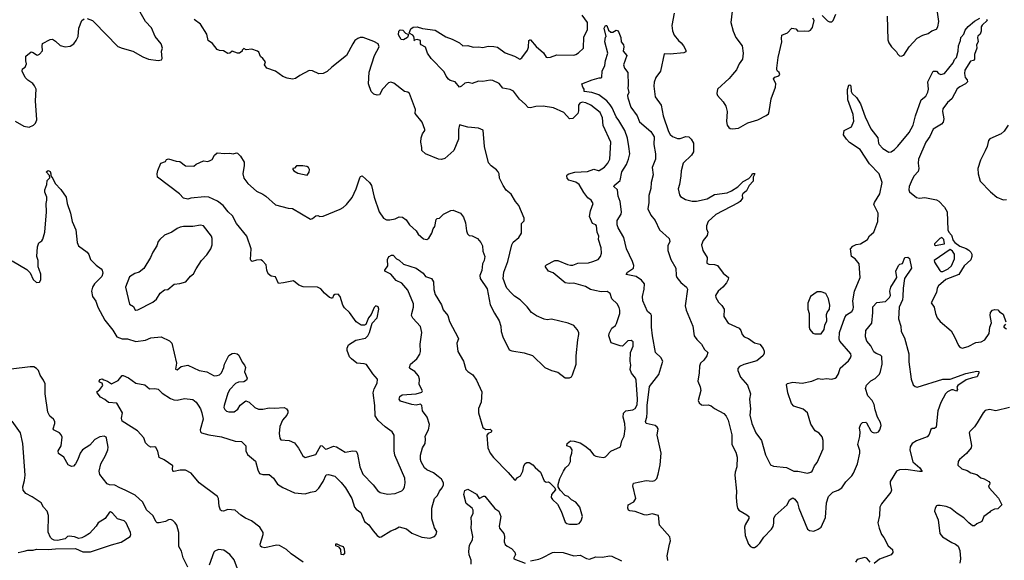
# Model space of a CAD drawing. Extents: x 2293878 to 2522763, y 823964 to 1006972.
# Tile 172 of 256: x 2359807 to 2369116, y 926501 to 931613. Entities that reach past the tile are written whole.
import ezdxf

# ---------------------------------------------------------------- set-up
doc = ezdxf.new("R2010")
doc.units = 0

msp = doc.modelspace()

# ---------------------------------------------------------------- linework, layer by layer
at = {"layer": '0CON20XD'}
for points in [[(2360445, 931623.3), (2360495, 931604), (2360510.9, 931590.9), (2360735, 931360.8), (2360775, 931344.2), (2360876.8, 931316.8), (2360970.3, 931260.3), (2361025, 931238.8), (2361115, 931226.7), (2361146.4, 931233.6), (2361152.5, 931245), (2361146.7, 931315), (2361155.8, 931345), (2361144.2, 931385), (2361086, 931455), (2361052.9, 931535), (2360995, 931595.7), (2360933.8, 931705)], [(2364047.6, 931017.6), (2364015, 931011.8), (2363985, 930983.6), (2363965, 930975.6), (2363925, 931024), (2363877.7, 931037.7), (2363860.1, 931050.1), (2363838.6, 931078.6), (2363821.1, 931121.1), (2363696.4, 931246.4), (2363662.9, 931295), (2363642.4, 931352.4), (2363602.5, 931375), (2363595.8, 931385), (2363595, 931417.5), (2363565, 931426.2), (2363540, 931420), (2363531.7, 931411.7), (2363540, 931420), (2363534, 931455), (2363525, 931466.7), (2363490, 931485), (2363503.3, 931525), (2363527.7, 931542.3), (2363565, 931545.8), (2363615, 931529.2), (2363734.1, 931514.1), (2363835, 931450.8), (2363895, 931430), (2363964.2, 931394.2), (2363997, 931367), (2364045, 931368.8), (2364095, 931352), (2364144.2, 931355.8), (2364185, 931350.6), (2364235, 931363.3), (2364290.9, 931360.9), (2364325, 931354), (2364395, 931299.4), (2364485, 931268.5), (2364535, 931240.8), (2364555, 931253.8), (2364607.8, 931325), (2364616.3, 931353.7), (2364621.4, 931415), (2364628.3, 931421.7), (2364635, 931422), (2364689.4, 931359.4), (2364759.7, 931299.7), (2364785, 931260), (2364795, 931256.2), (2364825, 931259.2), (2364885, 931280.6), (2365045, 931278.1), (2365065, 931282.9), (2365090.3, 931299.7), (2365135.6, 931344.4), (2365139.5, 931450.5), (2365174.4, 931515.6), (2365174.4, 931585), (2365126, 931655)], [(2365993.1, 931675), (2365973.6, 931556.4), (2365978.3, 931508.3), (2365994.2, 931465), (2366036.8, 931416.8), (2366062, 931395), (2366081.2, 931365), (2366103.3, 931325), (2366105, 931310), (2366085, 931300), (2365955, 931287.5), (2365900.7, 931289.3), (2365864.4, 931125), (2365822, 931065), (2365805, 931022.5), (2365801.4, 930985), (2365815.5, 930885), (2365870.6, 930805), (2365890.6, 930705), (2365941.1, 930555), (2365956.2, 930526.2), (2365978.6, 930508.6), (2366025, 930488.6), (2366050.3, 930489.7), (2366105, 930507.1), (2366134.4, 930504.4), (2366155, 930484), (2366176.9, 930445), (2366177.5, 930365), (2366157.6, 930332.4), (2366078, 930255), (2366060, 930185), (2366056.9, 930135), (2366045.5, 930054.5), (2366032.5, 930015), (2366045.9, 929955.9), (2366055, 929942.5), (2366102.3, 929912.3), (2366163.6, 929896.4), (2366205, 929896), (2366305, 929917.5), (2366375, 929958.8), (2366495, 929977.1), (2366536, 929994), (2366595, 930032.9), (2366647.4, 930082.6), (2366698.8, 930111.2), (2366728.3, 930141.7), (2366735, 930157.5), (2366755, 930160), (2366757.5, 930155), (2366740, 930125), (2366740, 930085), (2366703.4, 930046.6), (2366676.7, 929993.3), (2366644.3, 929965), (2366638.6, 929955), (2366639.2, 929925), (2366619.2, 929895), (2366599.8, 929880.2), (2366387.7, 929772.3), (2366317.1, 929705), (2366300, 929665), (2366300, 929635), (2366313.8, 929605), (2366305, 929572.5), (2366268.8, 929525), (2366254, 929485), (2366265, 929430), (2366305.6, 929365.6), (2366302.2, 929312.2), (2366320.9, 929300.9), (2366375, 929298), (2366405, 929288.8), (2366457.4, 929217.4), (2366508.8, 929175), (2366506, 929155), (2366488.6, 929125), (2366455, 929084.3), (2366410, 929045), (2366383.8, 929003.8), (2366386.7, 928985), (2366412.7, 928942.7), (2366445, 928911.2), (2366466.4, 928876.4), (2366462.5, 928805), (2366505, 928744.2), (2366607.6, 928697.6), (2366626, 928675), (2366638, 928635), (2366655, 928613.8), (2366697, 928597), (2366755, 928556), (2366805.8, 928545.8), (2366835, 928503.3), (2366845, 928477.5), (2366844.1, 928455.9), (2366834.1, 928435.9), (2366775, 928387.5), (2366653.3, 928353.3), (2366612.5, 928335), (2366597.5, 928315), (2366597, 928297), (2366622.7, 928232.7), (2366688.3, 928158.3), (2366715.5, 928075.5), (2366705.6, 928025), (2366717.1, 927935), (2366709.2, 927875), (2366727.1, 927795), (2366767.3, 927707.3), (2366820, 927635), (2366857.9, 927497.9), (2366905, 927403.3), (2366935, 927391.2), (2367055, 927379.4), (2367124.5, 927344.5), (2367163.4, 927343.4), (2367255, 927326), (2367285, 927333.8), (2367298.8, 927345), (2367321.2, 927395), (2367345, 927426.7), (2367402.5, 927555), (2367404.1, 927634.1), (2367392.5, 927667.5), (2367365, 927702), (2367326.1, 927726.1), (2367285, 927787.5), (2367256.2, 927895), (2367215, 927929.2), (2367125, 927960), (2367105, 927983.3), (2367068, 928085), (2367056.7, 928165), (2367066.1, 928173.9), (2367115, 928186.2), (2367205, 928176.2), (2367295, 928195.7), (2367355, 928219.4), (2367395, 928213.1), (2367435, 928221.4), (2367485, 928214), (2367515, 928222), (2367527.9, 928232.1), (2367546.9, 928265), (2367563.5, 928316.5), (2367642.7, 928387.3), (2367662.9, 928415), (2367669.2, 928435), (2367663.1, 928455), (2367562.1, 928572.1), (2367552.8, 928592.8), (2367557.3, 928655), (2367607.5, 928797.5), (2367625, 928821.8), (2367672.5, 928855), (2367686.7, 928875), (2367690.7, 928895), (2367683.6, 928955), (2367700.8, 929045), (2367753.1, 929175), (2367741.9, 929305), (2367705, 929350.8), (2367671.4, 929375), (2367662, 929445), (2367685, 929470.8), (2367715, 929486), (2367755, 929494.2), (2367820.8, 929535), (2367841.4, 929568.6), (2367883.1, 929605), (2367918.5, 929705), (2367922.2, 929785), (2367880.8, 929865), (2367887.5, 929885), (2367940, 929965), (2367961.2, 930075), (2367932.1, 930155), (2367841, 930251), (2367751.4, 930385), (2367650.7, 930450.7), (2367622.1, 930482.1), (2367596.2, 930525), (2367601.2, 930565), (2367669.5, 930600.5), (2367693.8, 930655), (2367685.8, 930715), (2367635.8, 930855), (2367634.2, 930954.2), (2367645, 930992.5), (2367655, 930996.7), (2367665, 930987.5), (2367668.8, 930935), (2367676.7, 930915), (2367717.4, 930877.4), (2367755, 930818.8), (2367800.6, 930695), (2367855, 930580), (2367920, 930495), (2367926.7, 930446.7), (2367933.8, 930433.8), (2367967.5, 930395), (2368025, 930360), (2368045, 930364.3), (2368076, 930385), (2368107.5, 930417.5), (2368215, 930545.8), (2368255, 930616.2), (2368276.7, 930705), (2368329.2, 930855), (2368375, 930890.8), (2368393.7, 930926.3), (2368399.5, 930955), (2368391.1, 931025), (2368443.3, 931125), (2368475.9, 931125.9), (2368494.4, 931104.4), (2368515, 931094.3), (2368548.8, 931105), (2368630.8, 931205), (2368644, 931235), (2368663.3, 931256.7), (2368678.5, 931315), (2368683.4, 931365), (2368702.5, 931415), (2368704.5, 931445), (2368733.2, 931476.8), (2368746, 931515), (2368775, 931548), (2368835, 931598), (2368883.1, 931626.9)], [(2366541.9, 931695), (2366530, 931585), (2366552, 931505), (2366576, 931445), (2366636, 931365), (2366646, 931295), (2366639.7, 931240.3), (2366608, 931195), (2366582.3, 931137.7), (2366544.3, 931095.7), (2366514.2, 931055.8), (2366402.5, 930955), (2366397.5, 930915), (2366402.5, 930895), (2366457.5, 930835), (2366483.9, 930793.9), (2366495.6, 930745), (2366489.3, 930649.3), (2366496.7, 930615), (2366510, 930595), (2366525, 930583.8), (2366545, 930580), (2366601.7, 930588.3), (2366692.3, 930637.7), (2366785, 930666.7), (2366865, 930706.2), (2366885, 930723.3), (2366894, 930745), (2366912, 930865), (2366953.3, 930975), (2366956.1, 931006.1), (2366933.3, 931055), (2366945, 931070), (2366985, 931082.5), (2366992.5, 931095), (2366987.5, 931115), (2366972.5, 931125), (2366965, 931140), (2366963.6, 931153.6), (2366977.5, 931255), (2367011.2, 931405), (2367008, 931435), (2367013.3, 931465), (2367065, 931490), (2367107, 931533), (2367145, 931527.5), (2367165, 931503.3), (2367223.6, 931506.4), (2367265, 931503.3), (2367283.3, 931515), (2367301.7, 931538.3), (2367318.8, 931605), (2367305, 931626.7)], [(2367393.9, 931653.9), (2367445, 931602.5), (2367463.6, 931593.6), (2367485, 931593.3), (2367497.5, 931605), (2367523.8, 931665)], [(2368009.4, 931645), (2368014, 931424), (2368023.3, 931395), (2368047.5, 931355), (2368095, 931310), (2368105, 931290), (2368125, 931270), (2368141.7, 931268.3), (2368165, 931277.5), (2368216.7, 931355), (2368293.1, 931436.9), (2368345, 931468), (2368395, 931480.8), (2368431.7, 931508.3), (2368475, 931523.8), (2368485.8, 931545), (2368496.4, 931596.4), (2368482.9, 931682.9)], [(2360340, 931415), (2360359.2, 931455), (2360367, 931533), (2360394, 931605), (2360415, 931620)], [(2365033.3, 928255), (2365068.6, 928355), (2365068.8, 928435), (2365083.1, 928585), (2365094, 928635), (2365092, 928655), (2365076.2, 928685), (2365045, 928720), (2364992.5, 928745), (2364835, 928780.8), (2364795, 928776), (2364765, 928782), (2364691.7, 928811.7), (2364645.8, 928845.8), (2364605, 928897.5), (2364537.5, 928965), (2364485, 928997.5), (2364455, 929026.7), (2364413.2, 929073.2), (2364402.5, 929095), (2364379.2, 929165), (2364384, 929225), (2364422.5, 929325), (2364459.2, 929485), (2364471.3, 929508.7), (2364525, 929553.8), (2364550, 929595), (2364550, 929655), (2364550, 929685), (2364575, 929712.5), (2364577.7, 929737.7), (2364526.1, 929856.1), (2364493.9, 929893.9), (2364453, 929963), (2364405, 930002.5), (2364376.4, 930046.4), (2364342.5, 930115), (2364340, 930155), (2364331.2, 930175), (2364315, 930193.8), (2364265, 930230), (2364240.5, 930260.5), (2364200, 930415), (2364188.3, 930568.3), (2364145, 930587.5), (2364045, 930596.7), (2363965, 930617.5), (2363953.8, 930575), (2363956.1, 930483.9), (2363912.5, 930375), (2363825, 930300), (2363795, 930291.2), (2363765, 930293.8), (2363643.6, 930343.6), (2363607.5, 930375), (2363610, 930405), (2363598.8, 930455), (2363601.2, 930495), (2363616.4, 930533.6), (2363637.5, 930565), (2363637.5, 930575), (2363613.3, 930645), (2363546.2, 930725), (2363548.8, 930765), (2363492.5, 930915), (2363475, 930926.7), (2363444, 930934), (2363343.9, 931013.9), (2363315, 931021.2), (2363294.2, 931015.8), (2363236.2, 930955), (2363208, 930902), (2363185, 930900), (2363155, 930908.8), (2363128.8, 930935), (2363103.3, 931005), (2363112, 931118), (2363162.1, 931275), (2363205.2, 931355), (2363195, 931384.2), (2363155, 931405.8), (2363055, 931443.1), (2363025, 931443.5), (2363005, 931435.5), (2362976.7, 931415), (2362955, 931384.3), (2362895.3, 931274.7), (2362756.6, 931163.4), (2362715, 931122), (2362675.8, 931104.2), (2362635, 931100), (2362575, 931129.2), (2362545, 931132), (2362455, 931086.2), (2362414.1, 931055.9), (2362385, 931052), (2362335, 931060), (2362295, 931076), (2362225.9, 931125.9), (2362143.6, 931153.6), (2362120, 931185), (2362130, 931215), (2362106.4, 931246.4), (2362082.5, 931265), (2362066.1, 931306.1), (2362055, 931316.7), (2362003, 931333), (2361948.3, 931328.3), (2361925, 931340), (2361910, 931325), (2361910, 931315), (2361885, 931297.5), (2361865, 931297.5), (2361815, 931316.7), (2361793.6, 931296.4), (2361775, 931293.8), (2361735, 931320), (2361695, 931322.5), (2361675, 931332.5), (2361629.3, 931389.3), (2361590, 931415), (2361576.1, 931476.1), (2361515, 931570), (2361457.5, 931615)], [(2365935, 926498.8), (2365928.2, 926545), (2365950.9, 926655), (2365960, 926685), (2365953, 926723), (2365855.7, 926835), (2365845, 926926.2), (2365785, 926940.8), (2365735, 926929.2), (2365711.7, 926931.7), (2365625, 926963.8), (2365575, 926967.5), (2365562.5, 926975), (2365557.5, 926995), (2365560, 927025), (2365612.5, 927055), (2365632.5, 927085), (2365603.3, 927205), (2365610.5, 927229.5), (2365730, 927255), (2365785, 927250.8), (2365812.5, 927255), (2365831.4, 927275), (2365844.4, 927315), (2365861.2, 927405), (2365872.8, 927515), (2365834.6, 927685), (2365843.8, 927745), (2365835, 927761.5), (2365815, 927775.5), (2365730, 927795), (2365724.4, 927815), (2365737.3, 927855), (2365739.5, 927899.5), (2365739.5, 927965), (2365760.8, 928145), (2365850.6, 928259.4), (2365886.2, 928385), (2365868.5, 928418.5), (2365817.6, 928467.6), (2365787.9, 928625), (2365780.5, 928705), (2365780.4, 928815), (2365775, 928827.5), (2365741.2, 928855), (2365696.7, 928955), (2365694.5, 928995), (2365710.8, 929065), (2365713.5, 929115), (2365685, 929150), (2365635.9, 929185.9), (2365541.2, 929205), (2365554.3, 929225), (2365609.5, 929265), (2365612.5, 929287.5), (2365601.9, 929325), (2365543.1, 929445), (2365520, 929555), (2365465.6, 929645), (2365455, 929672.9), (2365455.3, 929714.7), (2365492, 929775), (2365495.8, 929795), (2365484.6, 929895), (2365464.6, 929945), (2365457.5, 930005), (2365424, 930035), (2365426.7, 930045), (2365485, 930093.3), (2365499.1, 930175), (2365543.3, 930245), (2365563.1, 930295), (2365573.8, 930345), (2365566.9, 930415), (2365552.8, 930492.8), (2365527.1, 930565), (2365470.5, 930660.5), (2365445, 930692.9), (2365409.5, 930779.5), (2365388.5, 930808.5), (2365356.5, 930846.5), (2365281.7, 930901.7), (2365215, 930925.8), (2365144.2, 930934.2), (2365142.5, 930955), (2365130, 930975), (2365122.5, 931005), (2365217.5, 931045), (2365285, 931063.3), (2365305, 931062.5), (2365311.7, 931068.3), (2365314.5, 931125), (2365339.8, 931180.2), (2365345, 931227.5), (2365365.8, 931295), (2365338.2, 931405), (2365343.8, 931446.2), (2365350, 931455), (2365333.6, 931533.6), (2365345, 931557.5), (2365359.3, 931559.3), (2365374.2, 931514.2), (2365395, 931496.2), (2365413.9, 931496.1), (2365445, 931514), (2365465, 931506.2), (2365488.6, 931445), (2365493.3, 931405), (2365516.2, 931375), (2365520, 931355), (2365512.5, 931315), (2365546.7, 931275), (2365516.7, 931185), (2365526.2, 931155), (2365557.1, 931115), (2365559.4, 930995), (2365557.8, 930965), (2365565.5, 930925.5), (2365554.5, 930895), (2365555.4, 930875.4), (2365584.6, 930784.6), (2365643.1, 930705), (2365665, 930646.7), (2365775, 930556.5), (2365805.8, 930505), (2365803.4, 930433.4), (2365818.5, 930345), (2365816.9, 930295), (2365785.6, 930215), (2365795.7, 930145), (2365776.9, 930075), (2365773, 930017), (2365755, 929950), (2365754.3, 929885), (2365744.3, 929825), (2365772.2, 929765), (2365814.6, 929714.6), (2365854.6, 929624.6), (2365945.8, 929545), (2365954.3, 929515), (2365933.9, 929473.9), (2365935, 929430), (2365964, 929344), (2366011.5, 929265), (2366014, 929195), (2366020, 929175), (2366058.8, 929128.8), (2366110.8, 929085), (2366121.4, 929065), (2366096.8, 928906.8), (2366108.1, 928865), (2366170.9, 928715), (2366184.5, 928625), (2366207.6, 928587.6), (2366252, 928545), (2366281.2, 928495), (2366313.8, 928465), (2366304, 928435), (2366275, 928392.5), (2366243.8, 928365), (2366233.4, 928336.6), (2366231.1, 928275), (2366217.8, 928195), (2366240.7, 928140.7), (2366245.4, 928105.4), (2366222.6, 928012.6), (2366230.2, 927990.2), (2366251.4, 927971.4), (2366275, 927967.3), (2366315, 927972.5), (2366345, 927960.9), (2366375, 927937.8), (2366465, 927889.2), (2366485.4, 927865.4), (2366505.4, 927825), (2366538.3, 927688.3), (2366540.7, 927595), (2366576.9, 927525), (2366590.8, 927475), (2366588.1, 927385), (2366570.5, 927335), (2366567.9, 927305), (2366583.7, 927156.3), (2366580, 927095), (2366585.6, 927025.6), (2366592.7, 926992.7), (2366605, 926976.7), (2366682.3, 926932.3), (2366698.8, 926915), (2366700, 926895), (2366665, 926836.7), (2366660.6, 926815), (2366666.3, 926736.3), (2366696.2, 926655), (2366715, 926633.3), (2366735, 926621.2), (2366755, 926623.3), (2366780.5, 926639.5), (2366805, 926663.8), (2366840.6, 926719.4), (2366914.3, 926795), (2366930.2, 926819.8), (2366938, 926852), (2366937.5, 926895), (2366949.4, 926925), (2367062.8, 927027.2), (2367085.8, 927074.2), (2367115, 927091.2), (2367135, 927080), (2367158.8, 927045), (2367171.4, 926995), (2367256.1, 926796.1), (2367275, 926783.8), (2367315, 926776.2), (2367356.7, 926795), (2367383.8, 926815), (2367424.4, 926905), (2367433.6, 927045), (2367452.7, 927105), (2367495, 927144.4), (2367546, 927164), (2367580, 927185), (2367616.6, 927243.4), (2367675, 927298.6), (2367690, 927325), (2367726.6, 927415), (2367750, 927515), (2367750.3, 927540.3), (2367730.8, 927595), (2367749.5, 927670.5), (2367753.4, 927713.4), (2367747.5, 927755), (2367760.3, 927789.7), (2367775, 927803.8), (2367805, 927806.2), (2367811.7, 927801.7), (2367854.2, 927725), (2367865, 927714.4), (2367885, 927708.1), (2367910.3, 927709.7), (2367925, 927717.5), (2367937.8, 927735), (2367951.1, 927775), (2367944.4, 927805), (2367915.6, 927855), (2367893.3, 927925), (2367885, 927976), (2367865, 928011.4), (2367826.2, 928056.2), (2367802, 928125), (2367813, 928157), (2367852.7, 928197.3), (2367895, 928219.4), (2367935, 928262.5), (2367945.8, 928285), (2367962.2, 928355), (2367957.9, 928427.9), (2367945, 928441.2), (2367905, 928456.9), (2367882.8, 928472.8), (2367855, 928530), (2367814.6, 928574.6), (2367801.9, 928615), (2367807.1, 928675), (2367863.3, 928745), (2367873.8, 928845), (2367873, 928897), (2367909.7, 928940.3), (2367993, 928947), (2368028.9, 928985), (2368038.2, 929005), (2368034.4, 929045), (2368043.6, 929085), (2368098.6, 929175), (2368089.4, 929235), (2368115, 929290), (2368128.3, 929301.7), (2368153, 929307), (2368175, 929363.3), (2368205, 929366.2), (2368220, 929355), (2368236.7, 929265), (2368171.1, 929165), (2368158.1, 929075), (2368157.5, 928995), (2368152.5, 928965), (2368122, 928895), (2368113.8, 928785), (2368137.5, 928715), (2368140, 928665), (2368171.2, 928605), (2368212.5, 928455), (2368213.6, 928376.4), (2368234, 928215), (2368255, 928161.2), (2368273.4, 928143.4), (2368292.5, 928137.5), (2368535, 928212.7), (2368605, 928212.9), (2368753.1, 928266.9), (2368855, 928289.4), (2368873.8, 928285), (2368875.7, 928275), (2368860, 928235), (2368815, 928228), (2368755, 928208), (2368676.2, 928155), (2368667, 928137), (2368672.5, 928115), (2368665, 928100), (2368633.3, 928113.3), (2368615, 928112), (2368580, 928095), (2368558.8, 928075), (2368515.8, 927994.2), (2368487.1, 927915), (2368470.5, 927759.5), (2368455, 927748.8), (2368432, 927748), (2368420.8, 927739.2), (2368405, 927690), (2368385, 927667.5), (2368285, 927629.4), (2368245, 927607.1), (2368225.5, 927575), (2368222.2, 927542.2), (2368251.8, 927431.8), (2368317.3, 927375), (2368337.5, 927342.5), (2368315, 927340), (2368185, 927359.7), (2368125, 927356.4), (2368095, 927344.5), (2368037.1, 927245), (2368035.7, 927225), (2368048, 927165), (2368042.5, 927145), (2367953.3, 927035), (2367938.2, 927005), (2367936.9, 926925), (2367921.2, 926855), (2367932.7, 926805), (2367954.5, 926745), (2367976.4, 926716.4), (2368018.3, 926638.3), (2368058, 926605), (2368061.2, 926575), (2368045, 926553.1), (2367935, 926512), (2367885, 926472)], [(2368947.5, 931617.5), (2368953.3, 931605), (2368905, 931560), (2368897.5, 931545), (2368896.7, 931505), (2368886.7, 931475), (2368864.2, 931455.8), (2368861.2, 931445), (2368867.5, 931405), (2368853.6, 931376.4), (2368856.7, 931345), (2368832.5, 931285), (2368835, 931240), (2368825, 931227.5), (2368795, 931221.2), (2368743.5, 931135), (2368738.9, 931105), (2368744.2, 931065), (2368764.2, 931044.2), (2368768.8, 931025), (2368748, 931005), (2368695, 930979.4), (2368669.8, 930960.2), (2368619.2, 930865), (2368579.8, 930830.2), (2368535, 930768.8), (2368530, 930745), (2368543.1, 930675), (2368537.1, 930645), (2368522, 930625), (2368442.6, 930577.4), (2368410.7, 930509.3), (2368372.9, 930455), (2368304.6, 930295), (2368299.6, 930255), (2368307.8, 930205), (2368302, 930178), (2368262.9, 930135), (2368245, 930102.5)], [(2363435, 931422), (2363412.5, 931425), (2363388.3, 931468.3), (2363392.5, 931505), (2363403.6, 931516.4), (2363430, 931515), (2363455, 931486.7), (2363483.3, 931473.3), (2363473.8, 931445), (2363435, 931422)], [(2359762.7, 930652.7), (2359845, 930605.8), (2359895, 930595.8), (2359938, 930615), (2359957.5, 930635), (2359969.4, 930665), (2359956.2, 930845), (2359961.1, 930955), (2359947.9, 930987.9), (2359930.9, 931010.9), (2359885, 931040), (2359859.2, 931065), (2359830, 931125), (2359833, 931147), (2359857.5, 931165), (2359870, 931195), (2359863.3, 931225), (2359865, 931267.5), (2359915, 931310), (2359935, 931303.8), (2359965, 931280), (2359975, 931277.8), (2359995, 931287.1), (2360022, 931318), (2360018.2, 931365), (2360023.3, 931386.7), (2360095, 931426.2), (2360117.7, 931427.7), (2360145, 931411.2), (2360190.3, 931370.3), (2360237, 931357), (2360285, 931362.9), (2360318, 931385), (2360340, 931415)], [(2362486.2, 926485), (2362373.9, 926563.9), (2362329.2, 926605), (2362261.9, 926641.9), (2362234.7, 926645.3), (2362125, 926619.5), (2362095, 926625.7), (2362082.9, 926635), (2362078.9, 926655), (2362108.5, 926745), (2362110, 926765), (2362075.8, 926815), (2361996.9, 926875), (2361940.3, 926900.3), (2361897.7, 926927.7), (2361845, 926973.8), (2361775, 926981.1), (2361735, 926966.2), (2361715, 926967.5), (2361703.8, 926973.8), (2361692.6, 927012.6), (2361685.8, 927085), (2361676.2, 927105), (2361503.3, 927235), (2361427.5, 927325), (2361375, 927354), (2361325, 927352.5), (2361265, 927340), (2361255, 927343.3), (2361250, 927365), (2361256.1, 927396.1), (2361172.3, 927452.3), (2361125, 927472.5), (2361112.3, 927532.3), (2361095, 927567.5), (2361085, 927573.3), (2361045, 927571.2), (2361025, 927584), (2360995, 927613.3), (2360978.8, 927658.8), (2360922, 927725), (2360775, 927816.7), (2360768.8, 927845), (2360780, 927895), (2360725.9, 927985.9), (2360645, 927993.8), (2360613, 928023), (2360570, 928045), (2360540, 928085), (2360537.5, 928095), (2360563.9, 928116.1), (2360593.3, 928155), (2360585, 928177.5), (2360562.5, 928185), (2360557.5, 928195), (2360565, 928210), (2360585, 928216.7), (2360602.5, 928207.5), (2360637.5, 928195), (2360675, 928170), (2360738.9, 928201.1), (2360775, 928250), (2360785, 928250), (2360835, 928228), (2360905, 928175.7), (2360989.5, 928159.5), (2361035, 928123.8), (2361085, 928126.2), (2361115, 928118), (2361152.8, 928082.8), (2361232.3, 928032.3), (2361265, 928019.5), (2361295, 928015.6), (2361365, 928032.2), (2361445, 928021.4), (2361475, 927995.7), (2361495, 927968.6), (2361516.4, 927935), (2361530, 927895), (2361542, 927835), (2361513.9, 927735), (2361516.5, 927716.5), (2361525, 927706.4), (2361593.6, 927686.4), (2361715, 927669.4), (2361845, 927628.9), (2361905, 927624.3), (2361944, 927585), (2361945.8, 927535), (2361961.3, 927501.3), (2362037.3, 927437.3), (2362056.8, 927356.8), (2362075, 927322), (2362105, 927311.4), (2362165, 927311.2), (2362205, 927279.2), (2362245, 927220.8), (2362295, 927189.2), (2362405, 927140.8), (2362505, 927128.6), (2362555, 927146.9), (2362605, 927155.7), (2362635, 927183.8), (2362675, 927246.7), (2362705, 927310), (2362725, 927314), (2362785, 927298), (2362847.4, 927237.4), (2362887.1, 927185), (2362946.9, 927085), (2362972.5, 927005), (2362988, 926985), (2363031.8, 926951.8), (2363067.6, 926867.6), (2363106.7, 926836.7), (2363149.3, 926779.3), (2363185, 926734.3), (2363208.8, 926721.2), (2363225, 926724), (2363315, 926780), (2363355, 926794.2), (2363395, 926818.1), (2363465, 926798.6), (2363515, 926757.5), (2363609.7, 926719.7), (2363685, 926712), (2363727.5, 926725), (2363743.3, 926745), (2363750, 926775), (2363728.3, 926808.3), (2363702.4, 926892.4), (2363702, 926995), (2363730, 927085), (2363757.5, 927115), (2363775.4, 927154.6), (2363801.1, 927185), (2363813.3, 927215), (2363813.3, 927235), (2363795, 927267.1), (2363764.6, 927294.6), (2363718.1, 927328.1), (2363655, 927358.1), (2363635, 927374.2), (2363601.8, 927431.8), (2363595.6, 927455), (2363596.9, 927495), (2363615.4, 927564.6), (2363640.6, 927605), (2363642, 927648), (2363640.8, 927675), (2363670.6, 927735), (2363681.1, 927785), (2363658.9, 927855), (2363614.2, 927915), (2363609.2, 927965), (2363595, 927978.8), (2363555, 927967.5), (2363513.3, 927975), (2363408, 928005), (2363393.4, 928025), (2363399.2, 928050.8), (2363422.9, 928065), (2363555, 928074.5), (2363607.5, 928092.5), (2363614, 928105), (2363584.4, 928165), (2363587.2, 928212.8), (2363576.6, 928246.6), (2363543.3, 928285), (2363496.7, 928315), (2363492, 928325), (2363501.4, 928355), (2363562.3, 928407.7), (2363589.5, 928450.5), (2363595.5, 928475.5), (2363593.5, 928545), (2363608.1, 928655), (2363595, 928713.3), (2363525, 928790), (2363512.5, 928815), (2363514.2, 928835.8), (2363531.4, 928895), (2363530.8, 928925), (2363475.7, 929055), (2363420.3, 929120.3), (2363365, 929148.1), (2363315, 929206.2), (2363260, 929235), (2363260, 929245), (2363287.5, 929285), (2363283.3, 929345), (2363289.3, 929360.7), (2363300, 929375), (2363323, 929387), (2363337.7, 929387.7), (2363370.7, 929350.7), (2363395, 929340), (2363435, 929302.5), (2363555, 929263.3), (2363620, 929215), (2363642.5, 929185), (2363700, 929165), (2363718.6, 929135), (2363722.7, 929062.7), (2363736, 929015), (2363795.7, 928915.7), (2363809.3, 928869.3), (2363853.3, 928815), (2363870.5, 928760.5), (2363951.2, 928605), (2363953.8, 928595), (2363940, 928555), (2363948, 928475), (2364004, 928385), (2364024, 928305), (2364042, 928285), (2364091.4, 928255), (2364124.2, 928205), (2364174.4, 928095), (2364169.1, 927995), (2364144.6, 927935.4), (2364144.3, 927895.7), (2364185, 927756.2), (2364215, 927738.8), (2364255, 927742.5), (2364269.2, 927725), (2364265, 927714), (2364235, 927701.2), (2364224.2, 927685), (2364231.1, 927565), (2364254.4, 927515), (2364285, 927472.5), (2364425, 927332), (2364485, 927262.5), (2364495, 927260), (2364512.5, 927285), (2364540.7, 927299.3), (2364564, 927345), (2364572, 927395), (2364585, 927416.7), (2364600, 927425), (2364625, 927425.8), (2364658.8, 927405), (2364678.8, 927378.8), (2364730, 927335), (2364765, 927252.5), (2364785, 927240), (2364805, 927242.5), (2364815, 927237.5), (2364867.5, 927185), (2364871.7, 927168.3), (2364833.3, 927125), (2364831.2, 927095), (2364843.8, 927075), (2364890.7, 927030.7), (2364926.5, 926965), (2364965, 926861.2), (2364979.7, 926849.7), (2365004.3, 926844.3), (2365075, 926842.9), (2365095, 926848.8), (2365115.9, 926874.1), (2365128, 926915), (2365103.3, 927005), (2365065, 927052.5), (2365023.3, 927073.3), (2364993.6, 927103.6), (2364965, 927113.8), (2364916.7, 927165), (2364897, 927197), (2364897, 927217), (2364914, 927275), (2364946.7, 927345), (2364967.1, 927375), (2365000, 927405), (2365014.3, 927435), (2365014.3, 927475), (2365026.6, 927513.4), (2365028.6, 927545), (2365015, 927570), (2364980, 927585), (2364983.3, 927605), (2365015, 927631.2), (2365048.8, 927628.8), (2365105, 927610.8), (2365148.8, 927585), (2365195, 927547.5), (2365236, 927495), (2365254.5, 927484.5), (2365285, 927479.2), (2365325, 927474.4), (2365345, 927478.1), (2365395, 927532), (2365485.9, 927574.1), (2365499.5, 927630.5), (2365520.8, 927675), (2365530, 927745), (2365529.1, 927795), (2365512.3, 927855), (2365515, 927891.2), (2365536.7, 927913.3), (2365605, 927923.6), (2365625, 927937.8), (2365645, 927970), (2365648.5, 928025), (2365635.6, 928205.6), (2365629.2, 928225), (2365590.2, 928270.2), (2365578.5, 928305), (2365585.5, 928345), (2365579.5, 928385), (2365581.4, 928465), (2365606.2, 928525), (2365606.4, 928566.4), (2365588.6, 928578.6), (2365555, 928575.8), (2365505, 928527.5), (2365485, 928528.8), (2365397.7, 928557.7), (2365376.7, 928625), (2365378.6, 928645), (2365403.7, 928696.3), (2365438.3, 928721.7), (2365450.5, 928739.5), (2365479.2, 928835), (2365482, 928865), (2365475, 928892.5), (2365456.2, 928925), (2365403.8, 928975), (2365388.8, 929025), (2365361.7, 929041.7), (2365305, 929040), (2365245, 929050.8), (2365203.2, 929063.2), (2365155, 929088.6), (2365045, 929123.1), (2365005, 929117.8), (2364965, 929124.3), (2364849.1, 929219.1), (2364806.1, 929236.1), (2364777.5, 929275), (2364777.5, 929285), (2364786.7, 929295), (2364865, 929336.5), (2364895.4, 929335.4), (2364985, 929298.1), (2365015, 929291.9), (2365035, 929293.1), (2365085, 929312.2), (2365184.4, 929314.4), (2365226.7, 929325), (2365275, 929346.2), (2365298, 929375), (2365308, 929405), (2365304.2, 929455), (2365278, 929535), (2365281.2, 929565), (2365266, 929605), (2365258.8, 929665), (2365255, 929672.5), (2365222.5, 929685), (2365193.6, 929753.6), (2365203.3, 929805), (2365227.5, 929875), (2365210, 929905), (2365177.3, 929927.3), (2365138.7, 929978.7), (2365095.8, 930055), (2365065, 930075.6), (2364997, 930097), (2364981.2, 930115), (2364980, 930135), (2364983.8, 930145), (2365000, 930155), (2365055, 930170.9), (2365175, 930178.8), (2365235, 930198.5), (2365275, 930185.5), (2365285, 930187.5), (2365335, 930217.1), (2365366.9, 930255), (2365385.7, 930295), (2365395.5, 930455), (2365323.7, 930613.7), (2365315.4, 930685), (2365294.3, 930735), (2365207.5, 930805), (2365158.2, 930828.2), (2365125, 930833), (2365103.5, 930825), (2365090.6, 930805), (2365089.8, 930750.2), (2365083.4, 930726.6), (2365035, 930678.9), (2365005, 930674.4), (2364952.2, 930735), (2364855, 930780.5), (2364755, 930796.5), (2364685, 930791.1), (2364635, 930779.4), (2364615, 930781.4), (2364586.9, 930815), (2364530.9, 930860.9), (2364475, 930938.5), (2364445, 930951.8), (2364375, 930964), (2364339.1, 931009.1), (2364278.5, 931038.5), (2364255, 931041.5), (2364185, 931029.2), (2364145, 931030.7), (2364085, 931010.6), (2364047.6, 931017.6)], [(2369152.5, 930615), (2369115, 930557.5), (2369087.3, 930532.7), (2368977.5, 930485), (2368965, 930470), (2368953.8, 930415), (2368935, 930372.5), (2368889.2, 930285), (2368865.8, 930205), (2368868, 930155), (2368886.7, 930085), (2368985, 929984), (2369045, 929935.8), (2369105, 929910), (2369135, 929912)], [(2359735, 929334.3), (2359875, 929251.4), (2359905, 929218), (2359933.1, 929155), (2359965, 929127.1), (2359995, 929132.5), (2360005.5, 929154.5), (2360005.4, 929205.4), (2359990.5, 929250.5), (2359980.8, 929275), (2359980, 929335), (2359969.2, 929375), (2359974, 929465), (2359987, 929503), (2360015, 929521.2), (2360025, 929537.5), (2360043.3, 929605), (2360059.2, 929795), (2360056.7, 929875), (2360063.8, 929905), (2360063.3, 929935), (2360043.6, 929983.6), (2360043.6, 930003.6), (2360063.3, 930055), (2360066.4, 930093.6), (2360091.7, 930118.3), (2360088.3, 930138.3), (2360057.5, 930175), (2360075, 930186.2), (2360096.1, 930176.1), (2360102.5, 930155), (2360100, 930135), (2360120.7, 930110.7), (2360143.3, 930065), (2360196.1, 930006.1), (2360246.2, 929935), (2360254.2, 929875), (2360285.7, 929785), (2360304.3, 929704.3), (2360336, 929625), (2360350.8, 929505), (2360363.8, 929475), (2360444.4, 929414.4), (2360461.7, 929391.7), (2360476.2, 929345), (2360531.2, 929291.2), (2360577.3, 929257.3), (2360586.2, 929245), (2360592, 929215), (2360582, 929185), (2360514.2, 929115), (2360495.6, 929085), (2360485.6, 929045), (2360494, 928996), (2360525, 928950), (2360546, 928895), (2360611.3, 928771.3), (2360686.4, 928676.4), (2360725, 928615.6), (2360774, 928594), (2360825, 928596.4), (2360905, 928570.9), (2360995, 928584.3), (2361045, 928605.6), (2361145, 928614), (2361223.3, 928575), (2361246.2, 928555), (2361288, 928365), (2361278.8, 928308.8), (2361295, 928302.9), (2361333.3, 928335), (2361397.6, 928347.6), (2361505, 928295.5), (2361575, 928284.4), (2361645, 928245.6), (2361675, 928247.3), (2361695.3, 928254.7), (2361714.4, 928275), (2361736.9, 928325), (2361743.2, 928356.8), (2361783.8, 928436.2), (2361815, 928455.7), (2361835, 928460.8), (2361864.2, 928454.2), (2361879.4, 928439.4), (2361910, 928375), (2361933.3, 928345), (2361940, 928325), (2361933.6, 928283.6), (2361957.5, 928225), (2361950, 928205), (2361925, 928187.5), (2361875, 928186.7), (2361845.9, 928174.1), (2361795, 928116.2), (2361775, 928082), (2361738.5, 927965), (2361736.9, 927945), (2361745, 927926.2), (2361761.7, 927911.7), (2361784.5, 927904.5), (2361835, 927906), (2361869.5, 927930.5), (2361890.3, 927969.7), (2361945, 928010), (2361975, 927998), (2362031.2, 927945), (2362065, 927931.4), (2362105, 927929.2), (2362165, 927944.4), (2362215, 927939.5), (2362306.4, 927946.4), (2362328.8, 927935), (2362341.2, 927915), (2362342, 927895), (2362332.9, 927875), (2362292.5, 927825), (2362267.1, 927767.1), (2362259.7, 927699.7), (2362266.2, 927655), (2362275, 927640), (2362355.9, 927634.1), (2362405, 927610.6), (2362442.4, 927562.4), (2362485, 927490), (2362505, 927473.8), (2362605, 927502), (2362655, 927585.7), (2362665, 927584.4), (2362697, 927553), (2362715, 927554.6), (2362775, 927580.9), (2362803.4, 927573.4), (2362885, 927523.3), (2362955, 927535.7), (2362985, 927532), (2362995, 927523.3), (2363000.6, 927505), (2363021.5, 927385), (2363051.5, 927315), (2363149.5, 927215), (2363191.1, 927161.1), (2363215, 927141.9), (2363285, 927127.1), (2363355, 927134), (2363420.7, 927159.3), (2363435, 927172.5), (2363445.7, 927195), (2363451.4, 927235), (2363448.3, 927278.3), (2363354.2, 927495), (2363348.6, 927535), (2363347.5, 927685), (2363328, 927715), (2363262.6, 927762.6), (2363194.6, 927824.6), (2363168.8, 927868.8), (2363164.6, 927965), (2363150, 928085), (2363157.7, 928122.3), (2363186.7, 928175), (2363188, 928215), (2363145, 928264), (2363085, 928351.2), (2363065, 928359.2), (2362994.2, 928364.2), (2362943.3, 928405), (2362926.1, 928426.1), (2362903.6, 928486.4), (2362901.7, 928508.3), (2362915, 928540), (2362985, 928581.4), (2363075, 928602.9), (2363096.9, 928623.1), (2363113.1, 928655), (2363140, 928745), (2363186.4, 928793.6), (2363203.3, 928875), (2363195, 928897.5), (2363175, 928907.5), (2363157, 928893), (2363130, 928825), (2363103.8, 928795), (2363079.5, 928730.5), (2363065.9, 928724.1), (2363035, 928725.8), (2362988.9, 928755), (2362925, 928845.8), (2362877.6, 928887.6), (2362863, 928913), (2362835, 928996.2), (2362817, 929017), (2362785, 929013.3), (2362772.5, 929005), (2362765, 928980), (2362755, 928980), (2362735, 928987.5), (2362688.3, 929028.3), (2362655, 929067.5), (2362623.2, 929083.2), (2362488, 929088), (2362445, 929103.8), (2362395, 929143.8), (2362300, 929125), (2362255, 929117.5), (2362225, 929180), (2362185, 929187.5), (2362155, 929210), (2362143.6, 929243.6), (2362137.5, 929295), (2362103, 929333), (2362085, 929342.5), (2362045, 929338.8), (2362005, 929326.7), (2361993.9, 929333.9), (2361988.8, 929345), (2361993.8, 929445), (2361953.3, 929565), (2361855.7, 929685.7), (2361819.1, 929759.1), (2361777.4, 929797.4), (2361731.2, 929855), (2361675.7, 929895.7), (2361595, 929934.2), (2361555, 929937.1), (2361425, 929926.2), (2361395, 929916.7), (2361356.4, 929926.4), (2361316.7, 929965), (2361110, 930125), (2361107.5, 930155), (2361113.6, 930186.4), (2361140, 930255), (2361185, 930272.5), (2361195, 930290), (2361215, 930297.5), (2361285, 930276.2), (2361320.7, 930270.7), (2361375, 930232.5), (2361451.7, 930228.3), (2361475, 930247.5), (2361543, 930277), (2361585, 930273.3), (2361608.3, 930281.7), (2361625, 930292.5), (2361647, 930333), (2361675, 930352.5), (2361745, 930346.7), (2361795, 930351.2), (2361825, 930343.8), (2361855, 930352.5), (2361865, 930350), (2361895, 930322.5), (2361928.8, 930265), (2361930, 930235), (2361916, 930155), (2361926, 930115), (2361964.2, 930065), (2362045, 929990), (2362104.5, 929964.5), (2362135, 929944.2), (2362225, 929860.8), (2362345, 929830.8), (2362386.6, 929826.6), (2362555, 929726.2), (2362575, 929734.2), (2362605, 929759.2), (2362625, 929761.2), (2362645, 929751.2), (2362675, 929756.2), (2362835, 929820.8), (2362865, 929838.6), (2362898, 929865), (2362948.7, 929931.3), (2362988, 930015), (2363022.3, 930117.7), (2363030, 930130), (2363045, 930136.7), (2363115, 930072.5), (2363133.3, 930045), (2363157.5, 929935), (2363205.8, 929795), (2363247.3, 929737.3), (2363275, 929721.9), (2363305, 929720.6), (2363355, 929730.5), (2363395, 929748.9), (2363426.1, 929746.1), (2363459.1, 929719.1), (2363492.6, 929672.6), (2363554.3, 929615), (2363575, 929586.2), (2363625, 929542), (2363655, 929534), (2363674.1, 929545.9), (2363704, 929595), (2363715.8, 929635), (2363731.4, 929658.6), (2363745, 929723.3), (2363755, 929732.5), (2363775, 929737.5), (2363815, 929773.8), (2363882.3, 929807.7), (2363905, 929812.5), (2363973, 929783), (2364002.5, 929745), (2364023, 929693), (2364030, 929615), (2364039.3, 929589.3), (2364055, 929573.3), (2364085, 929568.8), (2364135, 929544), (2364167.5, 929505), (2364180.8, 929475), (2364185.8, 929425), (2364204.4, 929374.4), (2364197.8, 929335), (2364183.1, 929305), (2364177.5, 929242.5), (2364158, 929195), (2364158.8, 929165), (2364227.7, 929067.7), (2364256.1, 928916.1), (2364295, 928837.5), (2364341.2, 928765), (2364356.2, 928715), (2364360, 928665), (2364373.3, 928615), (2364435, 928492.5), (2364460.7, 928480.7), (2364575, 928462.5), (2364655, 928437.5), (2364772.5, 928325), (2364835, 928296.2), (2364895, 928278.8), (2364965, 928227.5), (2365005, 928227.5), (2365023, 928237), (2365033.3, 928255)], [(2362525, 930142.5), (2362545, 930170), (2362546.7, 930195), (2362537.5, 930215), (2362520, 930225), (2362485, 930232.5), (2362425, 930230), (2362405, 930210), (2362390, 930205), (2362390, 930195), (2362400, 930185), (2362435, 930162.5), (2362525, 930142.5)], [(2368245, 930102.5), (2368217.3, 930035), (2368213.5, 930005), (2368220.8, 929985), (2368285, 929931.2), (2368315, 929926), (2368365, 929931.2), (2368475, 929908.8), (2368495, 929896.7), (2368551.7, 929841.7), (2368576.7, 929795), (2368581.2, 929625), (2368590, 929605), (2368617, 929577), (2368632.2, 929525), (2368648.9, 929505), (2368695, 929470.8), (2368755, 929450), (2368780, 929435), (2368800, 929415), (2368808, 929395), (2368809.2, 929375), (2368797.6, 929342.4), (2368736, 929284), (2368687.1, 929205), (2368562.2, 929157.8), (2368494.4, 929095), (2368481.5, 929075), (2368473.3, 929035), (2368423.8, 928935), (2368453.8, 928895), (2368464.1, 928834.1), (2368480, 928795), (2368508, 928758), (2368612.3, 928672.3), (2368646.2, 928615), (2368681.7, 928531.7), (2368695, 928516.7), (2368716.4, 928506.4), (2368775, 928524), (2368845, 928562), (2368896.1, 928566.1), (2368932, 928585), (2368971.1, 928645), (2368978.9, 928705), (2368993.2, 928746.8), (2368981.4, 928815), (2368984.3, 928845.7), (2369003.9, 928866.1), (2369025, 928872.5), (2369055, 928870), (2369070.7, 928850.7), (2369105, 928830), (2369130, 928755)], [(2360905, 928867.5), (2360925, 928870), (2361065, 928942.5), (2361099.3, 928970.7), (2361134.1, 929025.9), (2361175, 929057.5), (2361207, 929063), (2361268.3, 929111.7), (2361321.7, 929118.3), (2361377.5, 929135), (2361422.3, 929187.7), (2361450.7, 929209.3), (2361475, 929257.5), (2361526.7, 929335), (2361575, 929390), (2361615, 929447.5), (2361625.9, 929484.1), (2361626.7, 929545), (2361620, 929565), (2361543.1, 929663.1), (2361515, 929668.9), (2361445, 929658.6), (2361355, 929658), (2361325, 929652), (2361295, 929638.8), (2361245, 929603.8), (2361175.8, 929574.2), (2361131.2, 929535), (2361116.2, 929515), (2361103.8, 929475), (2361065.8, 929414.2), (2361044.2, 929365), (2360980.5, 929259.5), (2360935.7, 929224.3), (2360895, 929212.9), (2360845, 929180), (2360806.2, 929085), (2360844.1, 928924.1), (2360881.7, 928901.7), (2360895, 928872.5), (2360905, 928867.5)], [(2368465, 929477.5), (2368495, 929483.5), (2368551.2, 929495), (2368542.5, 929535), (2368525, 929552.5), (2368505, 929544.2), (2368457.1, 929495), (2368455, 929483.3), (2368465, 929477.5)], [(2368515, 929232.1), (2368535, 929232.3), (2368585, 929258.1), (2368617.8, 929285), (2368645, 929351.2), (2368644.4, 929395), (2368625, 929424), (2368605, 929438.8), (2368453.8, 929336.2), (2368455, 929318.8), (2368505, 929241.4), (2368515, 929232.1)], [(2367385, 928641.2), (2367412, 928685), (2367417.8, 928725), (2367438.1, 928765), (2367434.5, 928825.5), (2367440.8, 928845), (2367464.1, 928875.9), (2367466.1, 928913.9), (2367453.3, 928975), (2367427.5, 929025), (2367385, 929040), (2367345, 929040), (2367283.6, 928996.4), (2367257, 928933), (2367256.7, 928875), (2367270, 928835), (2367270, 928705), (2367276.7, 928685), (2367305, 928650), (2367325, 928643.3), (2367385, 928641.2)], [(2369128, 928735), (2369112.5, 928715), (2369112.5, 928705), (2369135, 928690)], [(2361397.9, 926437.9), (2361353.8, 926523.8), (2361337.6, 926587.6), (2361312, 926632), (2361311.4, 926765), (2361290.8, 926835), (2361278, 926855), (2361255, 926878), (2361235, 926885.7), (2361215, 926883.1), (2361185, 926867.9), (2361125, 926855.5), (2361105, 926857.1), (2361095.5, 926865.5), (2361065.8, 926925), (2361005, 926980), (2360971.3, 927051.3), (2360898.3, 927118.3), (2360805.4, 927165.4), (2360752, 927185), (2360705, 927212.9), (2360654.2, 927214.2), (2360635, 927223.3), (2360565, 927312.5), (2360558.8, 927345), (2360573.8, 927415), (2360619.2, 927490.8), (2360640, 927545), (2360642.3, 927572.3), (2360628.8, 927655), (2360623.3, 927665), (2360605, 927673.8), (2360565, 927667.5), (2360516.2, 927645), (2360470.3, 927589.7), (2360399.2, 927545), (2360377.1, 927515), (2360356.9, 927455), (2360335, 927413.8), (2360315, 927392), (2360295, 927389.2), (2360265, 927404), (2360225, 927476.2), (2360172.1, 927512.1), (2360171.4, 927535), (2360200, 927585), (2360206.7, 927665), (2360198.3, 927688.3), (2360182.5, 927705), (2360126.7, 927735), (2360123.8, 927745), (2360138.8, 927795), (2360138.8, 927815), (2360125.9, 927835.9), (2360091.2, 927865), (2360071.7, 927901.7), (2360046.9, 928075), (2360048.9, 928168.9), (2360033.3, 928205), (2360001.2, 928251.2), (2359985.6, 928295), (2359965.3, 928315.3), (2359939.3, 928329.3), (2359905, 928332.1), (2359725, 928310)], [(2369165.4, 927944.6), (2369035.8, 927915.8), (2368975, 927925.8), (2368935, 927918), (2368914.2, 927895), (2368859.8, 927800.2), (2368835, 927764), (2368789.7, 927720.3), (2368782.5, 927705), (2368805, 927587.5), (2368802.3, 927565), (2368757.6, 927512.4), (2368691.2, 927455), (2368678.8, 927435), (2368675, 927400), (2368712.5, 927365), (2368765, 927350.8), (2368799.8, 927329.8), (2368855, 927311.4), (2368895, 927282), (2368925, 927272.5), (2368970, 927245), (2368980, 927235), (2368976.7, 927215), (2368966.7, 927205), (2368971.4, 927185), (2369059.6, 927089.6), (2369092.5, 927025), (2369055, 926986.7), (2369023.9, 926986.1), (2368983.6, 926966.4), (2368977.5, 926955), (2368923.3, 926915), (2368903, 926867), (2368855, 926847.5), (2368835, 926827.5), (2368815, 926827.5), (2368780, 926855), (2368734.3, 926904.3), (2368668.8, 926945), (2368606.2, 926995), (2368565, 927010.6), (2368509.7, 927020.3), (2368485, 927020.8), (2368473.3, 927015), (2368462, 926995), (2368456.9, 926965), (2368491.4, 926885), (2368505.8, 926755.8), (2368532.7, 926722.7), (2368619.7, 926669.7), (2368655.4, 926655.4), (2368678.1, 926635), (2368694.4, 926595), (2368700, 926515), (2368694.4, 926475)], [(2359793.6, 926576.4), (2359847.5, 926587.5), (2359885, 926596.7), (2359935, 926597.5), (2359965, 926607.5), (2360075, 926602.5), (2360145, 926610), (2360335, 926612.5), (2360405, 926582.5), (2360475, 926580), (2360675, 926648), (2360765, 926672.5), (2360852, 926725), (2360857.5, 926745), (2360854.2, 926765), (2360812, 926855), (2360793, 926873), (2360732.8, 926892.8), (2360685, 926946.2), (2360665, 926958.8), (2360654.2, 926955.8), (2360615, 926896.7), (2360547.5, 926855), (2360530, 926825), (2360465.5, 926754.5), (2360425, 926728), (2360395, 926714.2), (2360365, 926708.8), (2360325, 926722.5), (2360275, 926730), (2360260, 926725), (2360237, 926703), (2360165, 926690), (2360133, 926693), (2360115, 926700), (2360097, 926717), (2360077, 926767), (2360080, 926925), (2360067.5, 926965), (2360033.3, 927005), (2360010, 927045), (2359925, 927101.2), (2359863.2, 927133.2), (2359840, 927165), (2359835.8, 927195), (2359853.5, 927255), (2359858.5, 927305), (2359837.8, 927605), (2359812.9, 927705), (2359735.5, 927815.5)], [(2364074.2, 926465), (2364075.9, 926504.1), (2364055, 926552.5), (2364053.3, 926585), (2364060, 926645), (2364075, 926673.8), (2364088.1, 926695), (2364092.2, 926725), (2364074.2, 926805), (2364078.8, 926855), (2364073.8, 926905), (2364092.7, 926947.3), (2364094, 926975), (2364083.8, 926995), (2364027.1, 927037.1), (2364004.6, 927125), (2364015, 927162), (2364045, 927173.8), (2364125.8, 927125.8), (2364150, 927085), (2364192.3, 927107.7), (2364205, 927106.2), (2364300, 926990), (2364335.5, 926965.5), (2364355.6, 926915), (2364340.5, 926825), (2364343.1, 926805), (2364383.2, 926753.2), (2364389.5, 926725), (2364386.9, 926675), (2364395, 926651.2), (2364415, 926633.8), (2364455, 926613.8), (2364489.5, 926579.5), (2364493, 926557), (2364477.5, 926525), (2364480, 926515), (2364585, 926473.8)], [(2362865, 926552.5), (2362847.5, 926555), (2362844.2, 926605), (2362826.2, 926626.2), (2362795, 926637.5), (2362795, 926656.7), (2362805, 926658), (2362835, 926640), (2362865, 926632.5), (2362875, 926610), (2362878.6, 926575), (2362876.5, 926563.5), (2362865, 926552.5)], [(2361897, 926337), (2361833.8, 926505), (2361793.3, 926555), (2361736.1, 926596.1), (2361687, 926603), (2361651.7, 926588.3), (2361641.7, 926578.3), (2361598, 926455)], [(2364635, 926496.2), (2364715, 926510.8), (2364745.7, 926524.3), (2364845, 926574.4), (2364865, 926578.1), (2364945.5, 926575.5), (2365045, 926542), (2365105, 926551.1), (2365165, 926518.8), (2365195, 926511.2), (2365255, 926532.9), (2365315, 926531.9), (2365385, 926543.1), (2365405, 926541.1), (2365495, 926495.6)], [(2367847.5, 926485), (2367815, 926522.5), (2367795, 926526.9), (2367771.2, 926521.2), (2367725, 926509.2), (2367709.2, 926485)]]:
    msp.add_lwpolyline(points, dxfattribs=at)

doc.saveas('drawing.dxf')
